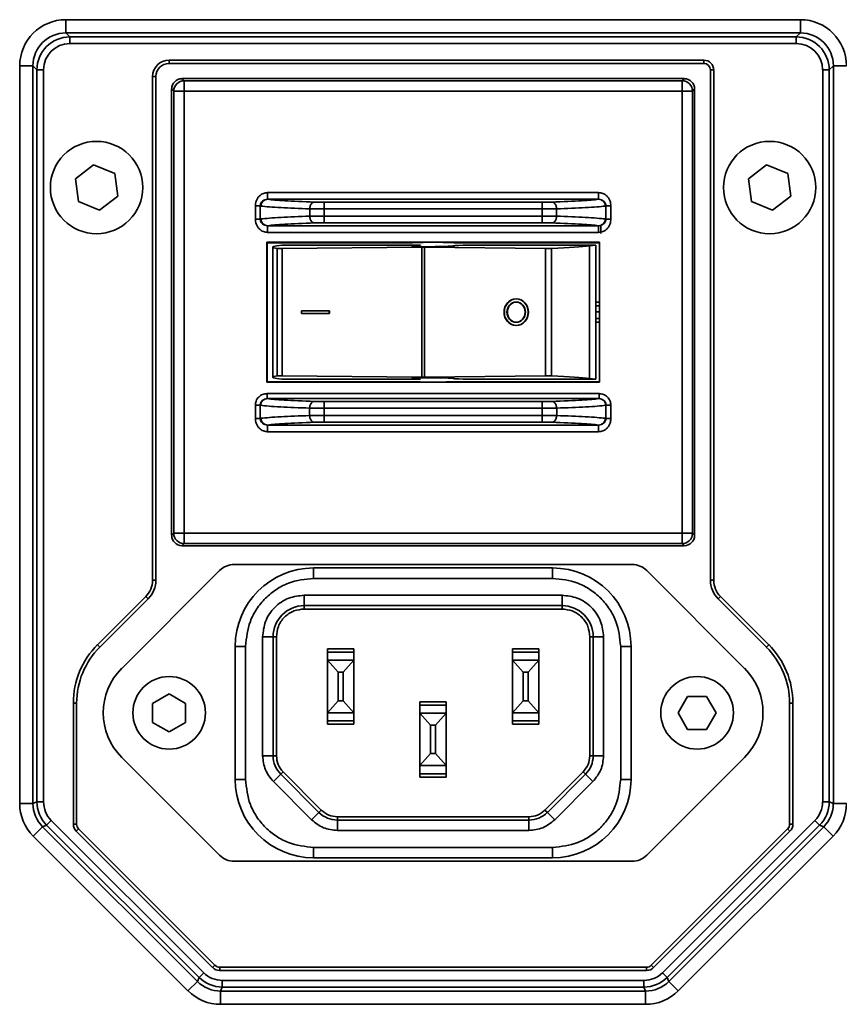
# Model space of a CAD drawing. Header units: millimetres. Extents: x 0 to 1118, y 0 to 864.
# Tile 175 of 250: x 748 to 764, y 447 to 465. Entities that reach past the tile are written whole.
import ezdxf

# ---------------------------------------------------------------- set-up
doc = ezdxf.new("R2010")
doc.units = ezdxf.units.MM

msp = doc.modelspace()

# ---------------------------------------------------------------- linework, layer by layer
at = {"color": 7, "linetype": 'Continuous', "lineweight": 35}
for p, q in [((749.1, 465.281), (763.013, 465.281)), ((749.1, 465.031), (749.1, 465.281)), ((763.013, 465.031), (763.013, 465.281)), ((763.013, 465.031), (749.1, 465.031)), ((749.1, 465.031), (749.177, 464.953)), ((749.177, 464.953), (762.936, 464.953)), ((749.177, 464.828), (749.177, 464.953)), ((762.936, 464.953), (763.013, 465.031)), ((762.936, 464.828), (762.936, 464.953)), ((762.936, 464.828), (749.177, 464.828)), ((748.225, 450.424), (748.225, 464.406)), ((748.475, 464.406), (748.225, 464.406)), ((748.475, 464.406), (748.475, 450.424)), ((748.552, 464.329), (748.475, 464.406)), ((748.552, 450.456), (748.552, 464.329)), ((748.677, 464.329), (748.552, 464.329)), ((748.677, 464.329), (748.677, 450.456)), ((751.054, 464.514), (761.184, 464.514)), ((751.054, 464.451), (751.054, 464.514)), ((751.054, 464.451), (761.184, 464.451)), ((761.184, 464.451), (761.184, 464.514)), ((763.436, 464.329), (763.561, 464.329)), ((763.436, 450.456), (763.436, 464.329)), ((763.638, 464.406), (763.561, 464.329)), ((763.561, 464.329), (763.561, 450.456)), ((763.888, 464.406), (763.638, 464.406)), ((763.638, 450.424), (763.638, 464.406)), ((750.742, 454.657), (750.742, 464.202)), ((750.804, 464.202), (750.742, 464.202)), ((750.804, 454.657), (750.804, 464.202)), ((751.339, 464.123), (751.299, 464.163)), ((760.813, 464.163), (751.299, 464.163)), ((760.813, 464.163), (760.773, 464.123)), ((761.309, 464.327), (761.309, 454.657)), ((761.309, 464.327), (761.371, 464.327)), ((761.371, 464.327), (761.371, 454.657)), ((751.103, 463.967), (751.143, 463.927)), ((751.103, 463.967), (751.103, 455.507)), ((751.339, 463.927), (751.339, 464.123)), ((760.773, 464.123), (751.339, 464.123)), ((760.773, 464.123), (760.773, 463.927)), ((760.97, 463.927), (761.009, 463.967)), ((761.009, 455.507), (761.009, 463.967)), ((751.143, 463.927), (751.339, 463.927)), ((751.143, 463.927), (751.143, 455.547)), ((760.773, 463.927), (751.339, 463.927)), ((751.339, 463.927), (751.339, 455.547)), ((760.773, 455.547), (760.773, 463.927)), ((760.773, 463.927), (760.97, 463.927)), ((760.97, 455.547), (760.97, 463.927)), ((749.624, 462.528), (749.281, 462.265)), ((750.025, 462.363), (749.624, 462.528)), ((762.374, 462.528), (762.031, 462.265)), ((762.775, 462.363), (762.374, 462.528)), ((750.082, 461.934), (750.025, 462.363)), ((762.832, 461.934), (762.775, 462.363)), ((749.281, 462.265), (749.338, 461.835)), ((762.031, 462.265), (762.088, 461.835)), ((749.738, 461.67), (750.082, 461.934)), ((759.192, 462.003), (752.921, 462.003)), ((759.192, 462.003), (759.192, 461.876)), ((762.488, 461.67), (762.832, 461.934)), ((749.338, 461.835), (749.738, 461.67)), ((752.689, 461.751), (752.783, 461.751)), ((752.689, 461.751), (752.689, 461.501)), ((752.783, 461.751), (752.796, 461.749)), ((752.783, 461.501), (752.783, 461.751)), ((759.192, 461.876), (752.921, 461.876)), ((758.119, 461.82), (753.994, 461.82)), ((759.316, 461.749), (759.33, 461.751)), ((759.33, 461.751), (759.33, 461.501)), ((759.424, 461.501), (759.424, 461.751)), ((762.088, 461.835), (762.488, 461.67)), ((753.718, 461.556), (753.718, 461.696)), ((753.994, 461.558), (753.994, 461.693)), ((758.119, 461.693), (753.994, 461.693)), ((753.994, 461.558), (758.119, 461.558)), ((758.119, 461.558), (758.119, 461.693)), ((758.395, 461.556), (758.395, 461.696)), ((752.796, 461.503), (752.783, 461.501)), ((752.921, 461.376), (759.192, 461.376)), ((752.921, 461.249), (752.921, 461.376)), ((753.994, 461.431), (758.119, 461.431)), ((759.231, 461.395), (759.231, 461.23)), ((759.33, 461.501), (759.316, 461.503)), ((752.921, 461.249), (759.192, 461.249)), ((759.209, 461.064), (752.904, 461.064)), ((752.904, 461.064), (752.904, 458.409)), ((752.904, 461.064), (752.913, 461.054)), ((752.913, 461.054), (752.913, 458.419)), ((755.663, 461.054), (752.913, 461.054)), ((753.188, 461.007), (753.096, 460.992)), ((753.188, 461.007), (755.283, 461.007)), ((755.82, 461.007), (755.283, 461.007)), ((755.786, 461.004), (755.82, 461.007)), ((759.2, 461.054), (756.45, 461.054)), ((756.626, 461.007), (756.543, 461)), ((756.626, 461.007), (757.126, 461.007)), ((757.126, 461.007), (759.138, 461.007)), ((759.017, 460.992), (759.138, 461.007)), ((759.017, 460.992), (759.017, 458.481)), ((759.138, 458.467), (759.138, 461.007)), ((759.2, 461.054), (759.209, 461.064)), ((759.209, 458.409), (759.209, 461.064)), ((753.017, 460.968), (753.017, 458.505)), ((753.103, 460.944), (753.103, 458.529)), ((755.844, 460.967), (753.196, 460.943)), ((753.196, 458.531), (753.196, 460.943)), ((755.844, 460.967), (755.844, 458.507)), ((758.184, 460.943), (755.891, 460.967)), ((755.891, 458.507), (755.891, 460.967)), ((758.184, 460.943), (758.184, 458.531)), ((758.301, 458.529), (758.301, 460.944)), ((757.634, 459.991), (757.627, 459.991)), ((759.209, 459.924), (759.138, 459.924)), ((759.138, 459.857), (759.209, 459.857)), ((753.562, 459.761), (753.562, 459.712)), ((754.087, 459.761), (753.562, 459.761)), ((753.562, 459.712), (754.087, 459.712)), ((754.087, 459.761), (754.087, 459.712)), ((754.087, 459.761), (754.094, 459.761)), ((754.094, 459.712), (754.087, 459.712)), ((754.094, 459.712), (754.094, 459.761)), ((759.209, 459.743), (759.138, 459.743)), ((757.627, 459.483), (757.634, 459.483)), ((759.209, 459.616), (759.138, 459.616)), ((759.138, 459.549), (759.209, 459.549)), ((752.904, 458.409), (752.913, 458.419)), ((752.904, 458.409), (759.209, 458.409)), ((752.913, 458.419), (755.663, 458.419)), ((753.188, 458.467), (753.096, 458.481)), ((753.188, 458.467), (755.283, 458.467)), ((755.844, 458.507), (753.196, 458.531)), ((755.82, 458.467), (755.283, 458.467)), ((755.82, 458.467), (755.786, 458.47)), ((758.184, 458.531), (755.891, 458.507)), ((756.45, 458.419), (759.2, 458.419)), ((756.543, 458.474), (756.626, 458.467)), ((757.126, 458.467), (756.626, 458.467)), ((757.126, 458.467), (759.138, 458.467)), ((759.017, 458.481), (759.138, 458.467)), ((759.209, 458.409), (759.2, 458.419)), ((759.199, 458.194), (752.914, 458.194)), ((759.199, 458.098), (752.914, 458.098)), ((758.12, 458.042), (753.993, 458.042)), ((752.689, 457.973), (752.783, 457.973)), ((752.689, 457.973), (752.689, 457.722)), ((752.783, 457.973), (752.79, 457.972)), ((752.783, 457.722), (752.783, 457.973)), ((753.716, 457.777), (753.716, 457.918)), ((753.993, 457.78), (753.993, 457.915)), ((758.12, 457.915), (753.993, 457.915)), ((758.12, 457.78), (758.12, 457.915)), ((758.397, 457.777), (758.397, 457.918)), ((759.323, 457.972), (759.33, 457.973)), ((759.33, 457.973), (759.33, 457.722)), ((759.424, 457.722), (759.424, 457.973)), ((752.796, 457.725), (752.783, 457.722)), ((753.993, 457.78), (758.12, 457.78)), ((753.993, 457.653), (758.12, 457.653)), ((759.33, 457.722), (759.316, 457.725)), ((759.424, 457.722), (759.33, 457.722)), ((752.921, 457.598), (759.192, 457.598)), ((752.921, 457.471), (752.921, 457.598)), ((752.921, 457.471), (759.192, 457.471)), ((751.143, 455.547), (751.103, 455.507)), ((751.339, 455.547), (751.143, 455.547)), ((751.339, 455.547), (760.773, 455.547)), ((751.339, 455.351), (751.339, 455.547)), ((760.773, 455.547), (760.773, 455.351)), ((760.97, 455.547), (760.773, 455.547)), ((761.009, 455.507), (760.97, 455.547)), ((751.299, 455.311), (751.339, 455.351)), ((751.299, 455.311), (760.813, 455.311)), ((751.339, 455.351), (760.773, 455.351)), ((760.773, 455.351), (760.813, 455.311)), ((750.158, 452.986), (752.011, 454.839)), ((752.29, 454.955), (759.823, 454.955)), ((758.32, 454.888), (753.793, 454.888)), ((753.793, 454.888), (753.793, 454.691)), ((758.32, 454.888), (758.32, 454.691)), ((760.102, 454.839), (761.955, 452.986)), ((750.804, 454.657), (750.742, 454.657)), ((753.793, 454.691), (758.32, 454.691)), ((761.309, 454.657), (761.371, 454.657)), ((749.7, 453.434), (750.614, 454.348)), ((749.744, 453.39), (750.658, 454.304)), ((750.614, 454.348), (750.658, 454.304)), ((758.498, 454.371), (753.615, 454.371)), ((753.615, 454.371), (753.615, 454.174)), ((758.498, 454.174), (758.498, 454.371)), ((761.455, 454.304), (761.499, 454.348)), ((761.455, 454.304), (762.369, 453.39)), ((761.499, 454.348), (762.413, 453.434)), ((753.615, 454.174), (758.498, 454.174)), ((753.615, 454.11), (753.615, 454.174)), ((758.498, 454.11), (753.615, 454.11)), ((758.498, 454.174), (758.498, 454.11)), ((752.827, 453.583), (752.827, 451.329)), ((753.024, 453.583), (752.827, 453.583)), ((753.024, 451.329), (753.024, 453.583)), ((753.024, 453.583), (753.088, 453.583)), ((753.088, 453.583), (753.088, 451.329)), ((759.089, 453.583), (759.025, 453.583)), ((759.025, 451.329), (759.025, 453.583)), ((759.089, 453.583), (759.089, 451.329)), ((759.089, 453.583), (759.285, 453.583)), ((759.285, 451.329), (759.285, 453.583)), ((749.7, 453.434), (749.744, 453.39)), ((752.307, 453.402), (752.307, 450.881)), ((752.307, 453.402), (752.504, 453.402)), ((752.504, 450.881), (752.504, 453.402)), ((754.055, 453.358), (754.553, 453.358)), ((754.055, 453.358), (754.055, 453.294)), ((754.553, 453.358), (754.553, 453.294)), ((757.56, 453.358), (758.058, 453.358)), ((757.56, 453.358), (757.56, 453.294)), ((758.058, 453.358), (758.058, 453.294)), ((759.609, 453.402), (759.609, 450.881)), ((759.609, 453.402), (759.806, 453.402)), ((759.806, 450.881), (759.806, 453.402)), ((762.369, 453.39), (762.413, 453.434)), ((754.055, 453.294), (754.553, 453.294)), ((754.055, 453.294), (754.055, 453.142)), ((754.055, 453.142), (754.256, 452.913)), ((754.553, 453.142), (754.055, 453.142)), ((754.055, 453.142), (754.055, 452.145)), ((754.352, 452.913), (754.553, 453.142)), ((754.553, 453.294), (754.553, 453.142)), ((754.553, 453.142), (754.553, 452.145)), ((757.56, 453.294), (758.058, 453.294)), ((757.56, 453.294), (757.56, 453.142)), ((757.56, 453.142), (757.761, 452.913)), ((758.058, 453.142), (757.56, 453.142)), ((757.56, 453.142), (757.56, 452.145)), ((757.856, 452.913), (758.058, 453.142)), ((758.058, 453.294), (758.058, 453.142)), ((758.058, 453.142), (758.058, 452.145)), ((754.256, 452.913), (754.256, 452.373)), ((754.352, 452.913), (754.256, 452.913)), ((754.352, 452.373), (754.352, 452.913)), ((757.856, 452.913), (757.761, 452.913)), ((757.761, 452.913), (757.761, 452.373)), ((757.856, 452.373), (757.856, 452.913)), ((751.056, 452.503), (750.743, 452.322)), ((751.368, 452.322), (751.056, 452.503)), ((760.877, 452.454), (760.696, 452.142)), ((761.237, 452.454), (760.877, 452.454)), ((761.418, 452.142), (761.237, 452.454)), ((749.242, 450.03), (749.242, 452.328)), ((749.242, 452.328), (749.304, 452.328)), ((749.304, 450.03), (749.304, 452.328)), ((750.743, 452.322), (750.743, 451.961)), ((751.368, 451.961), (751.368, 452.322)), ((754.256, 452.373), (754.055, 452.145)), ((754.256, 452.373), (754.352, 452.373)), ((754.553, 452.145), (754.352, 452.373)), ((755.807, 452.354), (756.305, 452.354)), ((755.807, 452.354), (755.807, 452.291)), ((755.807, 452.291), (756.305, 452.291)), ((755.807, 452.291), (755.807, 452.139)), ((756.305, 452.291), (756.305, 452.354)), ((756.305, 452.291), (756.305, 452.139)), ((757.761, 452.373), (757.56, 452.145)), ((757.761, 452.373), (757.856, 452.373)), ((758.058, 452.145), (757.856, 452.373)), ((762.809, 452.328), (762.809, 450.03)), ((762.809, 452.328), (762.871, 452.328)), ((762.871, 452.328), (762.871, 450.03)), ((754.055, 452.145), (754.553, 452.145)), ((754.055, 451.992), (754.055, 452.145)), ((754.553, 452.145), (754.553, 451.992)), ((755.807, 452.139), (756.009, 451.91)), ((756.305, 452.139), (755.807, 452.139)), ((755.807, 452.139), (755.807, 451.142)), ((756.104, 451.91), (756.305, 452.139)), ((756.305, 452.139), (756.305, 451.142)), ((757.56, 452.145), (758.058, 452.145)), ((757.56, 451.992), (757.56, 452.145)), ((758.058, 452.145), (758.058, 451.992)), ((760.696, 452.142), (760.877, 451.829)), ((761.237, 451.829), (761.418, 452.142)), ((750.743, 451.961), (751.056, 451.781)), ((751.056, 451.781), (751.368, 451.961)), ((754.553, 451.992), (754.055, 451.992)), ((754.055, 451.992), (754.055, 451.929)), ((754.553, 451.929), (754.055, 451.929)), ((754.553, 451.992), (754.553, 451.929)), ((756.009, 451.91), (756.104, 451.91)), ((756.009, 451.91), (756.009, 451.37)), ((756.104, 451.37), (756.104, 451.91)), ((758.058, 451.992), (757.56, 451.992)), ((757.56, 451.992), (757.56, 451.929)), ((758.058, 451.929), (757.56, 451.929)), ((758.058, 451.992), (758.058, 451.929)), ((760.877, 451.829), (761.237, 451.829)), ((752.011, 449.444), (750.158, 451.298)), ((753.024, 451.329), (752.827, 451.329)), ((753.088, 451.329), (753.024, 451.329)), ((756.009, 451.37), (755.807, 451.142)), ((756.009, 451.37), (756.104, 451.37)), ((756.305, 451.142), (756.104, 451.37)), ((759.025, 451.329), (759.089, 451.329)), ((759.089, 451.329), (759.285, 451.329)), ((761.955, 451.298), (760.102, 449.444)), ((755.807, 451.142), (756.305, 451.142)), ((755.807, 450.989), (755.807, 451.142)), ((756.305, 451.142), (756.305, 450.989)), ((753.169, 450.979), (753.03, 450.839)), ((753.214, 451.024), (753.169, 450.979)), ((753.893, 450.255), (753.169, 450.979)), ((753.214, 451.024), (753.938, 450.3)), ((756.305, 450.989), (755.807, 450.989)), ((755.807, 450.989), (755.807, 450.926)), ((756.305, 450.926), (755.807, 450.926)), ((756.305, 450.926), (756.305, 450.989)), ((758.175, 450.3), (758.899, 451.024)), ((758.943, 450.979), (758.22, 450.255)), ((758.899, 451.024), (758.943, 450.979)), ((758.943, 450.979), (759.083, 450.839)), ((752.307, 450.881), (752.504, 450.881)), ((753.03, 450.839), (753.754, 450.116)), ((758.359, 450.116), (759.083, 450.839)), ((759.806, 450.881), (759.609, 450.881)), ((748.475, 450.424), (748.225, 450.424)), ((748.475, 450.424), (748.552, 450.456)), ((748.677, 450.456), (748.552, 450.456)), ((763.436, 450.456), (763.561, 450.456)), ((763.561, 450.456), (763.638, 450.424)), ((763.888, 450.424), (763.638, 450.424)), ((753.893, 450.255), (753.754, 450.116)), ((753.938, 450.3), (753.893, 450.255)), ((754.243, 450.173), (754.243, 450.11)), ((754.243, 450.173), (757.869, 450.173)), ((757.869, 450.173), (757.869, 450.11)), ((758.175, 450.3), (758.22, 450.255)), ((758.22, 450.255), (758.359, 450.116)), ((748.658, 449.982), (748.481, 449.806)), ((748.735, 450.015), (748.658, 449.982)), ((748.658, 449.982), (751.59, 447.051)), ((748.735, 450.015), (748.823, 450.103)), ((751.622, 447.128), (748.735, 450.015)), ((748.823, 450.103), (751.71, 447.216)), ((749.242, 450.03), (749.304, 450.03)), ((754.243, 450.11), (754.243, 449.913)), ((757.869, 450.11), (754.243, 450.11)), ((757.869, 450.11), (757.869, 449.913)), ((760.403, 447.216), (763.289, 450.103)), ((763.378, 450.015), (760.491, 447.128)), ((760.523, 447.051), (763.455, 449.982)), ((762.809, 450.03), (762.871, 450.03)), ((763.378, 450.015), (763.289, 450.103)), ((763.455, 449.982), (763.378, 450.015)), ((763.632, 449.806), (763.455, 449.982)), ((751.413, 446.874), (748.481, 449.806)), ((749.297, 449.898), (749.341, 449.942)), ((751.88, 447.314), (749.297, 449.898)), ((751.924, 447.359), (749.341, 449.942)), ((754.243, 449.913), (757.869, 449.913)), ((762.772, 449.942), (760.189, 447.359)), ((762.816, 449.898), (760.233, 447.314)), ((763.632, 449.806), (760.7, 446.874)), ((762.816, 449.898), (762.772, 449.942)), ((758.32, 449.592), (753.793, 449.592)), ((753.793, 449.395), (753.793, 449.592)), ((758.32, 449.395), (758.32, 449.592)), ((759.823, 449.329), (752.29, 449.329)), ((753.793, 449.395), (758.32, 449.395)), ((751.88, 447.314), (751.924, 447.359)), ((760.233, 447.314), (760.189, 447.359)), ((751.622, 447.128), (751.71, 447.216)), ((760.1, 447.322), (752.013, 447.322)), ((752.013, 447.259), (752.013, 447.322)), ((760.1, 447.259), (752.013, 447.259)), ((760.1, 447.259), (760.1, 447.322)), ((760.491, 447.128), (760.403, 447.216)), ((751.59, 447.051), (751.413, 446.874)), ((751.59, 447.051), (751.622, 447.128)), ((752.063, 446.945), (752.063, 447.07)), ((752.063, 447.07), (760.049, 447.07)), ((760.049, 446.945), (760.049, 447.07)), ((760.491, 447.128), (760.523, 447.051)), ((760.7, 446.874), (760.523, 447.051)), ((752.063, 446.945), (752.031, 446.868)), ((752.031, 446.618), (752.031, 446.868)), ((752.031, 446.868), (760.081, 446.868)), ((760.049, 446.945), (752.063, 446.945)), ((760.081, 446.868), (760.049, 446.945)), ((760.081, 446.618), (760.081, 446.868)), ((760.081, 446.618), (752.031, 446.618))]:
    msp.add_line(p, q, dxfattribs=at)
at = {"color": 7, "linetype": 'Continuous', "lineweight": 35, "flags": 128}
for points in [[(753.994, 461.82), (753.994, 461.817), (753.994, 461.81), (753.994, 461.798), (753.994, 461.782), (753.994, 461.763), (753.994, 461.741), (753.994, 461.718), (753.994, 461.693)], [(758.119, 461.431), (758.119, 461.434), (758.119, 461.442), (758.119, 461.454), (758.119, 461.47), (758.119, 461.489), (758.119, 461.511), (758.119, 461.534), (758.119, 461.558)], [(753.993, 458.042), (753.993, 458.039), (753.993, 458.031), (753.993, 458.019), (753.993, 458.003), (753.993, 457.984), (753.993, 457.963), (753.993, 457.939), (753.993, 457.915)]]:
    msp.add_lwpolyline(points, dxfattribs=at)
at = {"color": 7, "linetype": 'Continuous', "lineweight": 35}
for centre, radius in [((749.681, 462.099), 0.875), ((762.431, 462.099), 0.875), ((751.056, 452.142), 0.688), ((761.057, 452.142), 0.688)]:
    msp.add_circle(centre, radius, dxfattribs=at)
for centre, radius, start, end in [((751.341, 463.925), 0.198, 90.5081, 179.4919), ((760.772, 463.925), 0.198, 0.5081, 89.4919), ((751.341, 455.548), 0.198, 180.5081, 269.4919), ((760.772, 455.548), 0.198, 270.5081, 359.4919), ((752.29, 454.561), 0.394, 90, 135), ((753.793, 453.402), 1.486, 90, 180), ((758.32, 453.402), 1.486, 0, 90), ((759.823, 454.561), 0.394, 45, 90), ((753.615, 453.583), 0.591, 90, 180), ((758.498, 453.583), 0.591, 0, 90), ((750.806, 452.328), 1.565, 135, 180), ((750.806, 452.328), 1.502, 135, 180), ((761.306, 452.328), 1.502, 0, 45), ((761.306, 452.328), 1.565, 0, 45), ((751.002, 452.142), 1.194, 135, 225), ((761.111, 452.142), 1.194, 315, 45), ((753.52, 451.329), 0.495, 180, 225), ((758.593, 451.329), 0.495, 315, 0), ((753.793, 450.881), 1.486, 180, 270), ((758.32, 450.881), 1.486, 270, 0), ((754.243, 450.605), 0.495, 225, 270), ((757.869, 450.605), 0.495, 270, 315), ((752.29, 449.722), 0.394, 225, 270), ((759.823, 449.722), 0.394, 270, 315)]:
    msp.add_arc(centre, radius, start, end, dxfattribs=at)
for centre, major_axis, ratio, start_param, end_param in [((749.101, 464.405), (0.619, -0.619), 0.998783, 2.356803, 3.926382), ((763.012, 464.405), (-0.619, -0.619), 0.998783, 2.356803, 3.926382), ((749.101, 464.405), (-0.443, 0.443), 0.997812, 5.498396, 7.067974), ((749.177, 464.328), (0.442, -0.442), 0.999269, 2.356803, 3.926382), ((762.935, 464.328), (0.442, 0.442), 0.999269, 5.498396, 7.067974), ((763.012, 464.405), (0.443, 0.443), 0.997812, 5.498396, 7.067974), ((749.177, 464.328), (0.354, -0.354), 0.998783, 2.356803, 3.926382), ((762.935, 464.328), (-0.354, -0.354), 0.998783, 2.356803, 3.926382), ((751.054, 464.201), (0.221, -0.221), 0.998783, 2.356803, 3.926382), ((751.054, 464.201), (0.177, -0.177), 0.998176, 2.356803, 3.926382), ((761.184, 464.326), (-0.133, -0.133), 0.998783, 2.356803, 3.926382), ((761.184, 464.326), (0.0886, 0.0886), 0.997569, 5.498396, 7.067974), ((751.301, 463.965), (-0.14, 0.14), 0.992433, 5.501585, 7.064785), ((760.812, 463.965), (0.14, 0.14), 0.992433, 5.501585, 7.064785), ((756.096, 460.996), (3.08, 0.028), 0.033728, 2.914395, 3.379357), ((756.056, 460.992), (0.403, 0.004), 0.033728, 2.240117, 6.363591), ((755.552, 460.998), (0.254, 0.002), 0.033728, 0.003373, 0.398003), ((756.631, 460.992), (0.254, 0.002), 0.033728, 1.922519, 2.31715), ((756.072, 460.996), (3.08, 0.028), 0.033728, 5.521212, 5.986174), ((753.196, 460.946), (0.0952, 0.0009), 0.033728, 3.379357, 4.712084), ((755.844, 460.964), (0.0952, 0.0009), 0.033728, 1.046892, 1.570491), ((758.232, 460.946), (0.0952, 0.0009), 0.033728, 4.188485, 5.521212), ((756.096, 458.477), (3.08, -0.028), 0.033728, 2.903829, 3.368791), ((753.196, 458.527), (0.0952, -0.0009), 0.033728, 1.571102, 2.903829), ((756.056, 458.481), (0.403, -0.004), 0.033728, 6.20278, 10.326254), ((755.552, 458.475), (0.254, -0.002), 0.033728, 5.885182, 6.279813), ((755.844, 458.51), (0.0952, -0.0009), 0.033728, 4.712694, 5.236293), ((756.631, 458.481), (0.254, -0.002), 0.033728, 3.966035, 4.360666), ((758.232, 458.527), (0.0952, -0.0009), 0.033728, 0.761973, 2.0947), ((756.072, 458.477), (3.08, -0.028), 0.033728, 0.297011, 0.761973), ((751.301, 455.508), (-0.14, -0.14), 0.992433, 5.501585, 7.064785), ((760.812, 455.508), (0.14, -0.14), 0.992433, 5.501585, 7.064785), ((750.304, 454.657), (-0.404, 0.168), 0.999286, 2.749146, 3.534039), ((750.304, 454.657), (0.462, -0.191), 0.999465, 5.890739, 6.675632), ((761.809, 454.657), (0.462, 0.191), 0.999465, 2.749146, 3.534039), ((761.809, 454.657), (0.404, 0.168), 0.999286, 2.749146, 3.534039), ((749.101, 450.425), (0.809, 0.335), 0.999286, 2.749146, 3.534039), ((749.101, 450.425), (0.578, 0.239), 0.998716, 2.749146, 3.534039), ((749.177, 450.456), (0.578, 0.239), 0.999572, 2.749146, 3.534039), ((749.177, 450.456), (0.462, 0.191), 0.999286, 2.749146, 3.534039), ((762.935, 450.456), (-0.462, 0.191), 0.999286, 2.749146, 3.534039), ((762.935, 450.456), (0.578, -0.239), 0.999572, 5.890739, 6.675632), ((763.012, 450.425), (0.578, -0.239), 0.998716, 5.890739, 6.675632), ((763.012, 450.425), (-0.809, 0.335), 0.999286, 2.749146, 3.534039), ((749.429, 450.03), (0.173, 0.072), 0.999286, 2.749146, 3.534039), ((749.429, 450.03), (0.116, 0.048), 0.998574, 2.749146, 3.534039), ((762.684, 450.03), (0.116, -0.048), 0.998574, 5.890739, 6.675632), ((762.684, 450.03), (-0.173, 0.072), 0.999286, 2.749146, 3.534039), ((752.013, 447.447), (0.048, 0.116), 0.998574, 2.749146, 3.534039), ((760.1, 447.447), (-0.048, 0.116), 0.998574, 2.749146, 3.534039), ((752.064, 447.57), (0.191, 0.462), 0.999286, 2.749146, 3.534039), ((752.013, 447.447), (0.072, 0.173), 0.999286, 2.749146, 3.534039), ((760.049, 447.57), (-0.191, 0.462), 0.999286, 2.749146, 3.534039), ((760.1, 447.447), (-0.072, 0.173), 0.999286, 2.749146, 3.534039), ((752.032, 447.493), (0.239, 0.578), 0.998716, 2.749146, 3.534039), ((752.064, 447.57), (0.239, 0.578), 0.999572, 2.749146, 3.534039), ((760.049, 447.57), (-0.239, 0.578), 0.999572, 2.749146, 3.534039), ((760.081, 447.493), (-0.239, 0.578), 0.998716, 2.749146, 3.534039), ((752.032, 447.493), (0.335, 0.809), 0.999286, 2.749146, 3.534039), ((760.081, 447.493), (-0.335, 0.809), 0.999286, 2.749146, 3.534039)]:
    msp.add_ellipse(centre, major_axis=major_axis, ratio=ratio, start_param=start_param, end_param=end_param, dxfattribs=at)
for centre, major_axis in [((757.627, 459.737), (0, 0.254)), ((757.634, 459.737), (0, 0.254)), ((757.627, 459.737), (0, 0.191)), ((757.634, 459.737), (0, 0.191))]:
    msp.add_ellipse(centre, major_axis=major_axis, ratio=0.896575, dxfattribs=at)
for points, knots in [([(752.921, 462.003), (752.894, 462), (752.851, 461.994), (752.799, 461.966), (752.759, 461.934), (752.726, 461.892), (752.696, 461.831), (752.692, 461.782), (752.689, 461.751)], [0, 0, 0, 0, 0.21068, 0.338567, 0.466603, 0.61137, 0.756239, 1, 1, 1, 1]), ([(759.424, 461.751), (759.421, 461.782), (759.417, 461.831), (759.386, 461.892), (759.353, 461.934), (759.314, 461.966), (759.261, 461.994), (759.219, 462), (759.192, 462.003)], [0, 0, 0, 0, 0.243607, 0.388781, 0.533147, 0.662057, 0.7901, 1, 1, 1, 1]), ([(752.921, 461.876), (752.904, 461.874), (752.87, 461.871), (752.833, 461.85), (752.808, 461.825), (752.794, 461.803), (752.784, 461.778), (752.783, 461.76), (752.783, 461.751)], [0, 0, 0, 0, 0.244463, 0.493975, 0.619838, 0.746079, 0.872785, 1, 1, 1, 1]), ([(752.796, 461.749), (752.798, 461.765), (752.801, 461.789), (752.816, 461.819), (752.833, 461.839), (752.852, 461.855), (752.881, 461.871), (752.905, 461.874), (752.921, 461.876)], [0, 0, 0, 0, 0.239577, 0.368455, 0.500036, 0.631612, 0.760474, 1, 1, 1, 1]), ([(753.718, 461.696), (753.524, 461.703), (753.218, 461.714), (752.934, 461.733), (752.844, 461.743), (752.796, 461.749)], [0, 0, 0, 0, 0.455106, 0.71646, 1, 1, 1, 1]), ([(753.807, 461.823), (753.796, 461.821), (753.779, 461.818), (753.759, 461.802), (753.744, 461.785), (753.733, 461.765), (753.722, 461.736), (753.719, 461.712), (753.718, 461.696)], [0, 0, 0, 0, 0.239777, 0.368566, 0.5, 0.631434, 0.760223, 1, 1, 1, 1]), ([(758.306, 461.823), (758.317, 461.821), (758.334, 461.818), (758.354, 461.802), (758.368, 461.785), (758.38, 461.765), (758.391, 461.736), (758.393, 461.712), (758.395, 461.696)], [0, 0, 0, 0, 0.239148, 0.367754, 0.499124, 0.630622, 0.759594, 1, 1, 1, 1]), ([(759.316, 461.749), (759.269, 461.743), (759.178, 461.733), (758.895, 461.714), (758.589, 461.703), (758.395, 461.696)], [0, 0, 0, 0, 0.28354, 0.544894, 1, 1, 1, 1]), ([(759.316, 461.749), (759.315, 461.765), (759.312, 461.789), (759.296, 461.819), (759.28, 461.839), (759.26, 461.855), (759.232, 461.871), (759.208, 461.874), (759.192, 461.876)], [0, 0, 0, 0, 0.239549, 0.368418, 0.499996, 0.631575, 0.760445, 1, 1, 1, 1]), ([(759.33, 461.751), (759.33, 461.76), (759.328, 461.778), (759.319, 461.803), (759.304, 461.825), (759.28, 461.85), (759.243, 461.871), (759.209, 461.874), (759.192, 461.876)], [0, 0, 0, 0, 0.127214, 0.253921, 0.380162, 0.506024, 0.755537, 1, 1, 1, 1]), ([(752.796, 461.503), (752.844, 461.508), (752.934, 461.519), (753.218, 461.538), (753.524, 461.549), (753.718, 461.556)], [0, 0, 0, 0, 0.28354, 0.544894, 1, 1, 1, 1]), ([(753.994, 461.693), (753.943, 461.694), (753.84, 461.694), (753.759, 461.695), (753.718, 461.696)], [0, 0, 0, 0, 0.4926168, 1, 1, 1, 1]), ([(753.718, 461.556), (753.759, 461.556), (753.84, 461.558), (753.943, 461.558), (753.994, 461.558)], [0, 0, 0, 0, 0.507369, 1, 1, 1, 1]), ([(753.807, 461.429), (753.796, 461.431), (753.779, 461.434), (753.759, 461.45), (753.744, 461.466), (753.733, 461.486), (753.722, 461.516), (753.719, 461.54), (753.718, 461.556)], [0, 0, 0, 0, 0.239148, 0.367754, 0.499124, 0.630622, 0.759594, 1, 1, 1, 1]), ([(758.395, 461.696), (758.354, 461.695), (758.273, 461.694), (758.169, 461.694), (758.119, 461.693)], [0, 0, 0, 0, 0.507372, 1, 1, 1, 1]), ([(758.119, 461.558), (758.169, 461.558), (758.273, 461.558), (758.354, 461.556), (758.395, 461.556)], [0, 0, 0, 0, 0.492663, 1, 1, 1, 1]), ([(758.306, 461.429), (758.317, 461.431), (758.334, 461.434), (758.354, 461.45), (758.368, 461.466), (758.38, 461.486), (758.391, 461.516), (758.393, 461.54), (758.395, 461.556)], [0, 0, 0, 0, 0.239148, 0.367754, 0.499124, 0.630622, 0.759594, 1, 1, 1, 1]), ([(758.395, 461.556), (758.589, 461.549), (758.895, 461.538), (759.178, 461.519), (759.269, 461.508), (759.316, 461.503)], [0, 0, 0, 0, 0.4551062, 0.7164596, 1, 1, 1, 1]), ([(752.689, 461.501), (752.692, 461.47), (752.696, 461.42), (752.726, 461.359), (752.76, 461.318), (752.799, 461.286), (752.851, 461.257), (752.894, 461.252), (752.921, 461.249)], [0, 0, 0, 0, 0.243609, 0.388784, 0.533151, 0.662055, 0.790091, 1, 1, 1, 1]), ([(752.783, 461.501), (752.783, 461.492), (752.784, 461.474), (752.794, 461.448), (752.808, 461.426), (752.833, 461.402), (752.87, 461.38), (752.904, 461.377), (752.921, 461.376)], [0, 0, 0, 0, 0.127214, 0.253921, 0.380162, 0.506024, 0.755537, 1, 1, 1, 1]), ([(752.796, 461.503), (752.798, 461.487), (752.801, 461.462), (752.816, 461.433), (752.833, 461.413), (752.852, 461.396), (752.881, 461.38), (752.905, 461.378), (752.921, 461.376)], [0, 0, 0, 0, 0.239549, 0.368418, 0.499996, 0.631575, 0.760445, 1, 1, 1, 1]), ([(759.316, 461.503), (759.315, 461.487), (759.312, 461.462), (759.296, 461.433), (759.28, 461.413), (759.26, 461.396), (759.232, 461.38), (759.208, 461.378), (759.192, 461.376)], [0, 0, 0, 0, 0.2395773, 0.3684548, 0.500036, 0.631612, 0.7604744, 1, 1, 1, 1]), ([(759.192, 461.376), (759.209, 461.377), (759.243, 461.38), (759.28, 461.402), (759.304, 461.426), (759.319, 461.448), (759.328, 461.474), (759.33, 461.492), (759.33, 461.501)], [0, 0, 0, 0, 0.244463, 0.493975, 0.619838, 0.746079, 0.872785, 1, 1, 1, 1]), ([(759.192, 461.249), (759.219, 461.252), (759.262, 461.257), (759.314, 461.286), (759.353, 461.318), (759.386, 461.359), (759.417, 461.42), (759.421, 461.47), (759.424, 461.501)], [0, 0, 0, 0, 0.2106804, 0.3385675, 0.4666024, 0.6113702, 0.7562386, 1, 1, 1, 1]), ([(756.45, 461.054), (756.448, 461.055), (756.444, 461.056), (756.411, 461.057), (756.364, 461.059), (756.291, 461.06), (756.186, 461.061), (756.056, 461.061), (755.927, 461.061), (755.822, 461.06), (755.749, 461.059), (755.702, 461.057), (755.669, 461.056), (755.665, 461.055), (755.663, 461.054)], [0, 0, 0, 0, 0.075475, 0.150784, 0.21771, 0.284525, 0.400707, 0.500002, 0.599292, 0.715473, 0.782398, 0.849215, 0.92458, 1, 1, 1, 1]), ([(755.663, 458.419), (755.665, 458.419), (755.669, 458.417), (755.702, 458.416), (755.749, 458.415), (755.822, 458.413), (755.927, 458.412), (756.056, 458.412), (756.186, 458.412), (756.291, 458.413), (756.364, 458.415), (756.411, 458.416), (756.444, 458.417), (756.448, 458.419), (756.45, 458.419)], [0, 0, 0, 0, 0.075475, 0.150784, 0.21771, 0.284525, 0.400707, 0.500002, 0.599292, 0.715473, 0.782398, 0.849215, 0.92458, 1, 1, 1, 1]), ([(752.914, 458.194), (752.884, 458.19), (752.825, 458.184), (752.762, 458.14), (752.724, 458.094), (752.697, 458.042), (752.692, 458), (752.689, 457.973)], [0, 0, 0, 0, 0.254674, 0.504538, 0.637382, 0.769872, 1, 1, 1, 1]), ([(759.424, 457.973), (759.421, 458), (759.416, 458.043), (759.389, 458.094), (759.36, 458.13), (759.324, 458.158), (759.271, 458.186), (759.227, 458.191), (759.199, 458.194)], [0, 0, 0, 0, 0.234412, 0.36439, 0.494108, 0.624506, 0.754908, 1, 1, 1, 1]), ([(752.914, 458.098), (752.897, 458.097), (752.863, 458.093), (752.826, 458.069), (752.804, 458.044), (752.792, 458.022), (752.784, 457.998), (752.783, 457.981), (752.783, 457.973)], [0, 0, 0, 0, 0.253576, 0.503982, 0.628609, 0.752648, 0.876348, 1, 1, 1, 1]), ([(752.79, 457.972), (752.792, 457.987), (752.794, 458.012), (752.81, 458.041), (752.826, 458.062), (752.846, 458.078), (752.875, 458.094), (752.899, 458.097), (752.914, 458.098)], [0, 0, 0, 0, 0.239561, 0.368437, 0.50002, 0.6316, 0.760467, 1, 1, 1, 1]), ([(753.805, 458.045), (753.794, 458.043), (753.777, 458.04), (753.757, 458.024), (753.743, 458.007), (753.731, 457.987), (753.72, 457.958), (753.718, 457.933), (753.716, 457.918)], [0, 0, 0, 0, 0.239137, 0.367739, 0.499108, 0.630607, 0.759583, 1, 1, 1, 1]), ([(758.307, 458.045), (758.319, 458.043), (758.335, 458.04), (758.356, 458.024), (758.37, 458.007), (758.382, 457.987), (758.393, 457.958), (758.395, 457.933), (758.397, 457.918)], [0, 0, 0, 0, 0.239137, 0.367739, 0.499108, 0.630607, 0.759583, 1, 1, 1, 1]), ([(759.199, 458.098), (759.214, 458.097), (759.238, 458.094), (759.267, 458.078), (759.287, 458.062), (759.303, 458.041), (759.319, 458.012), (759.321, 457.987), (759.323, 457.972)], [0, 0, 0, 0, 0.239533, 0.368401, 0.499981, 0.631564, 0.760439, 1, 1, 1, 1]), ([(759.33, 457.973), (759.33, 457.981), (759.329, 457.998), (759.321, 458.022), (759.309, 458.044), (759.286, 458.069), (759.25, 458.093), (759.216, 458.097), (759.199, 458.098)], [0, 0, 0, 0, 0.123652, 0.247351, 0.371391, 0.496018, 0.746424, 1, 1, 1, 1]), ([(753.716, 457.918), (753.52, 457.925), (753.21, 457.936), (752.926, 457.955), (752.836, 457.966), (752.79, 457.972)], [0, 0, 0, 0, 0.453833, 0.715508, 1, 1, 1, 1]), ([(753.993, 457.915), (753.942, 457.915), (753.838, 457.916), (753.757, 457.917), (753.716, 457.918)], [0, 0, 0, 0, 0.4926612, 1, 1, 1, 1]), ([(758.397, 457.918), (758.355, 457.917), (758.274, 457.916), (758.171, 457.915), (758.12, 457.915)], [0, 0, 0, 0, 0.507387, 1, 1, 1, 1]), ([(759.323, 457.972), (759.276, 457.966), (759.187, 457.955), (758.903, 457.936), (758.593, 457.925), (758.397, 457.918)], [0, 0, 0, 0, 0.284492, 0.546167, 1, 1, 1, 1]), ([(752.689, 457.722), (752.692, 457.692), (752.696, 457.642), (752.726, 457.581), (752.76, 457.54), (752.799, 457.508), (752.851, 457.479), (752.894, 457.474), (752.921, 457.471)], [0, 0, 0, 0, 0.243575, 0.388734, 0.533085, 0.662101, 0.790249, 1, 1, 1, 1]), ([(752.783, 457.722), (752.783, 457.713), (752.784, 457.695), (752.794, 457.67), (752.808, 457.648), (752.833, 457.624), (752.87, 457.602), (752.904, 457.599), (752.921, 457.598)], [0, 0, 0, 0, 0.127214, 0.253921, 0.380162, 0.506024, 0.755537, 1, 1, 1, 1]), ([(752.796, 457.725), (752.844, 457.73), (752.934, 457.741), (753.217, 457.759), (753.522, 457.77), (753.716, 457.777)], [0, 0, 0, 0, 0.283526, 0.544874, 1, 1, 1, 1]), ([(752.796, 457.725), (752.798, 457.709), (752.801, 457.684), (752.816, 457.655), (752.833, 457.634), (752.852, 457.618), (752.881, 457.602), (752.905, 457.599), (752.921, 457.598)], [0, 0, 0, 0, 0.239549, 0.368418, 0.499996, 0.631575, 0.760445, 1, 1, 1, 1]), ([(753.716, 457.777), (753.757, 457.778), (753.838, 457.78), (753.942, 457.78), (753.993, 457.78)], [0, 0, 0, 0, 0.507384, 1, 1, 1, 1]), ([(753.805, 457.651), (753.794, 457.653), (753.777, 457.656), (753.757, 457.672), (753.743, 457.688), (753.731, 457.708), (753.72, 457.737), (753.718, 457.762), (753.716, 457.777)], [0, 0, 0, 0, 0.239149, 0.367755, 0.499125, 0.630623, 0.759595, 1, 1, 1, 1]), ([(758.12, 457.78), (758.171, 457.78), (758.274, 457.78), (758.355, 457.778), (758.397, 457.777)], [0, 0, 0, 0, 0.492648, 1, 1, 1, 1]), ([(758.307, 457.651), (758.319, 457.653), (758.335, 457.656), (758.356, 457.672), (758.37, 457.688), (758.382, 457.708), (758.393, 457.737), (758.395, 457.762), (758.397, 457.777)], [0, 0, 0, 0, 0.2391489, 0.3677548, 0.4991251, 0.6306227, 0.7595953, 1, 1, 1, 1]), ([(758.397, 457.777), (758.591, 457.77), (758.896, 457.759), (759.179, 457.741), (759.269, 457.73), (759.316, 457.725)], [0, 0, 0, 0, 0.455126, 0.716474, 1, 1, 1, 1]), ([(759.316, 457.725), (759.315, 457.709), (759.312, 457.684), (759.296, 457.655), (759.28, 457.634), (759.26, 457.618), (759.232, 457.602), (759.208, 457.599), (759.192, 457.598)], [0, 0, 0, 0, 0.239577, 0.368455, 0.500036, 0.631612, 0.760474, 1, 1, 1, 1]), ([(759.192, 457.598), (759.209, 457.599), (759.243, 457.602), (759.28, 457.624), (759.304, 457.648), (759.319, 457.67), (759.328, 457.695), (759.33, 457.713), (759.33, 457.722)], [0, 0, 0, 0, 0.244463, 0.493975, 0.619838, 0.746079, 0.872785, 1, 1, 1, 1]), ([(759.192, 457.471), (759.219, 457.474), (759.262, 457.479), (759.314, 457.508), (759.353, 457.54), (759.386, 457.581), (759.417, 457.642), (759.421, 457.691), (759.424, 457.722)], [0, 0, 0, 0, 0.2106281, 0.3385534, 0.4666264, 0.6113881, 0.7562504, 1, 1, 1, 1]), ([(752.504, 453.402), (752.521, 453.564), (752.547, 453.814), (752.708, 454.114), (752.874, 454.32), (753.081, 454.487), (753.381, 454.648), (753.63, 454.674), (753.793, 454.691)], [0, 0, 0, 0, 0.239457, 0.368361, 0.5, 0.631639, 0.760543, 1, 1, 1, 1]), ([(758.32, 454.691), (758.482, 454.674), (758.732, 454.648), (759.032, 454.487), (759.238, 454.32), (759.405, 454.114), (759.566, 453.814), (759.592, 453.564), (759.609, 453.402)], [0, 0, 0, 0, 0.239457, 0.368361, 0.5, 0.631639, 0.760543, 1, 1, 1, 1]), ([(753.615, 454.371), (753.516, 454.36), (753.363, 454.344), (753.179, 454.246), (753.054, 454.144), (752.952, 454.019), (752.854, 453.835), (752.838, 453.682), (752.827, 453.583)], [0, 0, 0, 0, 0.239443, 0.369667, 0.5, 0.630224, 0.760557, 1, 1, 1, 1]), ([(759.285, 453.583), (759.275, 453.682), (759.258, 453.835), (759.16, 454.019), (759.059, 454.144), (758.933, 454.246), (758.75, 454.344), (758.597, 454.36), (758.498, 454.371)], [0, 0, 0, 0, 0.239443, 0.369667, 0.5, 0.630224, 0.760557, 1, 1, 1, 1]), ([(753.615, 454.11), (753.549, 454.103), (753.446, 454.092), (753.323, 454.027), (753.24, 453.958), (753.171, 453.875), (753.106, 453.752), (753.095, 453.649), (753.088, 453.583)], [0, 0, 0, 0, 0.239443, 0.36964, 0.5, 0.630197, 0.760557, 1, 1, 1, 1]), ([(759.025, 453.583), (759.018, 453.649), (759.007, 453.752), (758.941, 453.875), (758.873, 453.958), (758.789, 454.027), (758.667, 454.092), (758.564, 454.103), (758.498, 454.11)], [0, 0, 0, 0, 0.239443, 0.36964, 0.5, 0.630197, 0.760557, 1, 1, 1, 1]), ([(753.793, 449.592), (753.63, 449.609), (753.381, 449.636), (753.081, 449.797), (752.874, 449.963), (752.708, 450.17), (752.547, 450.47), (752.521, 450.719), (752.504, 450.881)], [0, 0, 0, 0, 0.239457, 0.368361, 0.5, 0.631639, 0.760543, 1, 1, 1, 1]), ([(759.609, 450.881), (759.592, 450.719), (759.566, 450.47), (759.405, 450.17), (759.238, 449.963), (759.032, 449.797), (758.732, 449.636), (758.482, 449.609), (758.32, 449.592)], [0, 0, 0, 0, 0.239457, 0.368361, 0.5, 0.631639, 0.760543, 1, 1, 1, 1])]:
    msp.add_open_spline(points, degree=3, knots=knots, dxfattribs=at)
for points in [[(752.921, 462.003), (752.921, 461.986), (752.921, 461.954), (752.921, 461.912), (752.921, 461.883), (752.921, 461.878), (752.921, 461.876)], [(753.807, 461.823), (753.6, 461.831), (753.186, 461.846), (753.009, 461.866), (752.921, 461.876)], [(753.994, 461.82), (753.959, 461.82), (753.889, 461.821), (753.835, 461.822), (753.807, 461.823)], [(758.306, 461.823), (758.278, 461.822), (758.223, 461.821), (758.154, 461.82), (758.119, 461.82)], [(758.119, 461.82), (758.119, 461.818), (758.119, 461.813), (758.119, 461.784), (758.119, 461.742), (758.119, 461.71), (758.119, 461.693)], [(759.192, 461.876), (759.104, 461.866), (758.927, 461.846), (758.513, 461.831), (758.306, 461.823)], [(759.424, 461.751), (759.413, 461.751), (759.391, 461.751), (759.362, 461.751), (759.34, 461.751), (759.333, 461.751), (759.33, 461.751)], [(753.994, 461.431), (753.994, 461.434), (753.994, 461.438), (753.994, 461.468), (753.994, 461.509), (753.994, 461.542), (753.994, 461.558)], [(752.689, 461.501), (752.7, 461.501), (752.722, 461.501), (752.751, 461.501), (752.773, 461.501), (752.78, 461.501), (752.783, 461.501)], [(752.921, 461.376), (753.009, 461.386), (753.186, 461.406), (753.6, 461.421), (753.807, 461.429)], [(753.807, 461.429), (753.835, 461.43), (753.889, 461.431), (753.959, 461.431), (753.994, 461.431)], [(758.119, 461.431), (758.154, 461.431), (758.223, 461.431), (758.278, 461.43), (758.306, 461.429)], [(758.306, 461.429), (758.513, 461.421), (758.927, 461.406), (759.104, 461.386), (759.192, 461.376)], [(759.192, 461.249), (759.192, 461.265), (759.192, 461.298), (759.192, 461.339), (759.192, 461.369), (759.192, 461.373), (759.192, 461.376)], [(759.33, 461.501), (759.333, 461.501), (759.34, 461.501), (759.362, 461.501), (759.391, 461.501), (759.413, 461.501), (759.424, 461.501)], [(752.914, 458.194), (752.914, 458.181), (752.914, 458.157), (752.914, 458.126), (752.914, 458.104), (752.914, 458.1), (752.914, 458.098)], [(759.199, 458.098), (759.199, 458.1), (759.199, 458.104), (759.199, 458.126), (759.199, 458.157), (759.199, 458.181), (759.199, 458.194)], [(753.805, 458.045), (753.596, 458.053), (753.176, 458.068), (753.002, 458.088), (752.914, 458.098)], [(753.993, 458.042), (753.958, 458.042), (753.888, 458.042), (753.833, 458.044), (753.805, 458.045)], [(758.307, 458.045), (758.28, 458.044), (758.225, 458.042), (758.155, 458.042), (758.12, 458.042)], [(758.12, 458.042), (758.12, 458.04), (758.12, 458.035), (758.12, 458.005), (758.12, 457.964), (758.12, 457.931), (758.12, 457.915)], [(759.199, 458.098), (759.111, 458.088), (758.937, 458.068), (758.517, 458.053), (758.307, 458.045)], [(759.424, 457.973), (759.413, 457.973), (759.391, 457.973), (759.362, 457.973), (759.34, 457.973), (759.333, 457.973), (759.33, 457.973)], [(752.689, 457.722), (752.7, 457.722), (752.722, 457.722), (752.751, 457.722), (752.773, 457.722), (752.78, 457.722), (752.783, 457.722)], [(752.921, 457.598), (753.009, 457.608), (753.186, 457.627), (753.599, 457.643), (753.805, 457.651)], [(753.805, 457.651), (753.833, 457.651), (753.888, 457.653), (753.958, 457.653), (753.993, 457.653)], [(753.993, 457.653), (753.993, 457.655), (753.993, 457.66), (753.993, 457.69), (753.993, 457.731), (753.993, 457.764), (753.993, 457.78)], [(758.12, 457.653), (758.12, 457.655), (758.12, 457.66), (758.12, 457.69), (758.12, 457.731), (758.12, 457.764), (758.12, 457.78)], [(758.12, 457.653), (758.155, 457.653), (758.225, 457.653), (758.28, 457.651), (758.307, 457.651)], [(758.307, 457.651), (758.514, 457.643), (758.927, 457.627), (759.104, 457.608), (759.192, 457.598)], [(759.192, 457.471), (759.192, 457.487), (759.192, 457.52), (759.192, 457.561), (759.192, 457.591), (759.192, 457.595), (759.192, 457.598)], [(752.827, 451.329), (752.837, 451.237), (752.856, 451.054), (752.972, 450.911), (753.03, 450.839)], [(753.088, 451.329), (753.094, 451.272), (753.105, 451.157), (753.178, 451.068), (753.214, 451.024)], [(758.899, 451.024), (758.935, 451.068), (759.007, 451.157), (759.019, 451.272), (759.025, 451.329)], [(759.083, 450.839), (759.141, 450.911), (759.257, 451.054), (759.276, 451.237), (759.285, 451.329)], [(753.938, 450.3), (753.983, 450.263), (754.072, 450.191), (754.186, 450.179), (754.243, 450.173)], [(757.869, 450.173), (757.927, 450.179), (758.041, 450.191), (758.13, 450.263), (758.175, 450.3)], [(753.754, 450.116), (753.826, 450.057), (753.969, 449.941), (754.152, 449.922), (754.243, 449.913)], [(757.869, 449.913), (757.961, 449.922), (758.144, 449.941), (758.287, 450.057), (758.359, 450.116)]]:
    msp.add_open_spline(points, degree=3, dxfattribs=at)

doc.saveas('drawing.dxf')
